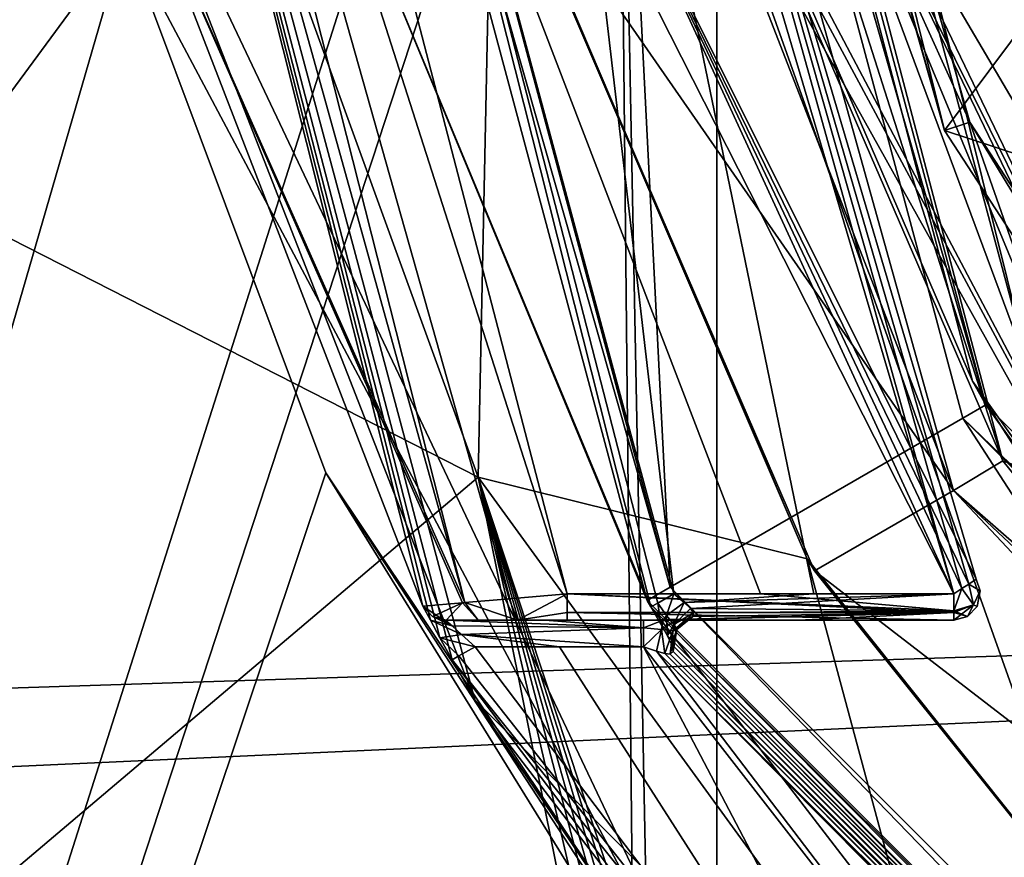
# Model space of a CAD drawing. Header units: millimetres. Extents: x -98 to 58, y -78 to 78.
# Tile 26 of 106: x -25.26 to -17.83, y -13.79 to -7.47. Entities that reach past the tile are written whole.
import ezdxf

# ---------------------------------------------------------------- set-up
doc = ezdxf.new("R2010")
doc.units = ezdxf.units.MM
doc.header["$LTSCALE"] = 52.148148
for name, color, linetype in [('1', 7, 'CONTINUOUS'), ('1101', 7, 'CONTINUOUS'), ('1108', 7, 'CONTINUOUS'), ('12', 7, 'CONTINUOUS'), ('16', 7, 'CONTINUOUS'), ('19', 7, 'CONTINUOUS'), ('2', 7, 'CONTINUOUS'), ('24', 7, 'CONTINUOUS'), ('25', 7, 'CONTINUOUS'), ('318', 7, 'CONTINUOUS'), ('333', 7, 'CONTINUOUS'), ('367', 7, 'CONTINUOUS'), ('375', 7, 'CONTINUOUS'), ('377', 7, 'CONTINUOUS'), ('378', 7, 'CONTINUOUS'), ('379', 7, 'CONTINUOUS'), ('380', 7, 'CONTINUOUS'), ('382', 7, 'CONTINUOUS'), ('387', 7, 'CONTINUOUS'), ('391', 7, 'CONTINUOUS'), ('398', 7, 'CONTINUOUS'), ('420', 7, 'CONTINUOUS'), ('421', 7, 'CONTINUOUS'), ('427', 7, 'CONTINUOUS'), ('428', 7, 'CONTINUOUS'), ('431', 7, 'CONTINUOUS'), ('441', 7, 'CONTINUOUS'), ('454', 7, 'CONTINUOUS'), ('5', 7, 'CONTINUOUS'), ('531', 7, 'CONTINUOUS'), ('536', 7, 'CONTINUOUS'), ('545', 7, 'CONTINUOUS'), ('546', 7, 'CONTINUOUS'), ('558', 7, 'CONTINUOUS'), ('559', 7, 'CONTINUOUS'), ('568', 7, 'CONTINUOUS'), ('572', 7, 'CONTINUOUS'), ('594', 7, 'CONTINUOUS'), ('597', 7, 'CONTINUOUS'), ('6', 7, 'CONTINUOUS'), ('603', 7, 'CONTINUOUS'), ('613', 7, 'CONTINUOUS'), ('614', 7, 'CONTINUOUS'), ('732', 7, 'CONTINUOUS'), ('737', 7, 'CONTINUOUS'), ('759', 7, 'CONTINUOUS'), ('767', 7, 'CONTINUOUS'), ('768', 7, 'CONTINUOUS'), ('773', 7, 'CONTINUOUS'), ('783', 7, 'CONTINUOUS'), ('785', 7, 'CONTINUOUS'), ('787', 7, 'CONTINUOUS'), ('809', 7, 'CONTINUOUS'), ('814', 7, 'CONTINUOUS'), ('837', 7, 'CONTINUOUS')]:
    doc.layers.add(name, color=color, linetype=linetype)

msp = doc.modelspace()

# ---------------------------------------------------------------- linework, layer by layer
at = {"layer": '1', "linetype": 'CONTINUOUS'}
for points in [[(-16.8441, -8.2994, 61.5), (-18.5, 0, 61.5), (-18.539, -2.9843, 61.5), (-16.8441, -8.2994, 61.5)], [(-16.0214, -9.2501, 61.5), (-18.5, 0, 61.5), (-16.8441, -8.2994, 61.5), (-16.0214, -9.2501, 61.5)], [(-19.7245, -2.5, 61.5), (-19.4629, -5.217, 61.5), (-18.092, -8.2454, 61.5), (-19.7245, -2.5, 61.5)], [(-19.4629, -5.217, 61.5), (-17.4485, -10.0783, 61.5), (-18.092, -8.2454, 61.5), (-19.4629, -5.217, 61.5)], [(-18.092, -8.2454, 61.5), (-17.4485, -10.0783, 61.5), (-14.8267, -13.2467, 61.5), (-18.092, -8.2454, 61.5)]]:
    msp.add_3dface(points, dxfattribs=at)
at = {"layer": '1101', "linetype": 'CONTINUOUS'}
for points in [[(-19.0643, -5.8755, 66.4413), (-16.4881, -11.23, 66.4413), (-19.1281, -5.8953, 66.2044), (-19.0643, -5.8755, 66.4413)], [(-16.4881, -11.23, 66.4413), (-16.5433, -11.2677, 66.2044), (-19.1281, -5.8953, 66.2044), (-16.4881, -11.23, 66.4413)]]:
    msp.add_3dface(points, dxfattribs=at)
at = {"layer": '1108', "linetype": 'CONTINUOUS'}
for points in [[(-18.2129, -11.0227, 64.5), (-21.2887, 0, 64.5), (-17.8428, -10.7978, 64.75), (-18.2129, -11.0227, 64.5)], [(-21.2887, 0, 64.5), (-20.0883, -5.6051, 64.75), (-17.8428, -10.7978, 64.75), (-21.2887, 0, 64.5)], [(-18.2129, -11.0227, 64.5), (-17.8428, -10.7978, 64.75), (-14.2843, -15.196, 64.75), (-18.2129, -11.0227, 64.5)], [(-9.8742, -18.8602, 64.5), (-18.2129, -11.0227, 64.5), (-9.6747, -18.4759, 64.75), (-9.8742, -18.8602, 64.5)], [(-18.2129, -11.0227, 64.5), (-14.2843, -15.196, 64.75), (-9.6747, -18.4759, 64.75), (-18.2129, -11.0227, 64.5)]]:
    msp.add_3dface(points, dxfattribs=at)
at = {"layer": '12', "linetype": 'CONTINUOUS'}
msp.add_3dface([(-18.5, 0, 61.5), (-16.0214, -9.2501, 61.5), (-17.8, 0, 60.8), (-18.5, 0, 61.5)], dxfattribs=at)
at = {"layer": '16', "linetype": 'CONTINUOUS'}
for points in [[(-19.9253, -2.5, 61.7179), (-18.2827, -8.3074, 61.7179), (-19.9121, -2.5, 61.859), (-19.9253, -2.5, 61.7179)], [(-19.9121, -2.5, 61.859), (-18.2827, -8.3074, 61.7179), (-19.898, -2.5, 62), (-19.9121, -2.5, 61.859)], [(-18.2827, -8.3074, 61.7179), (-15.9498, -5.1822, 71.5), (-19.898, -2.5, 62), (-18.2827, -8.3074, 61.7179)], [(-13.5676, -9.8574, 71.5), (-15.9498, -5.1822, 71.5), (-18.2827, -8.3074, 61.7179), (-13.5676, -9.8574, 71.5)], [(-14.9887, -13.3644, 61.7179), (-13.5676, -9.8574, 71.5), (-18.2827, -8.3074, 61.7179), (-14.9887, -13.3644, 61.7179)]]:
    msp.add_3dface(points, dxfattribs=at)
at = {"layer": '19', "linetype": 'CONTINUOUS'}
for points in [[(-18.1506, 0, 64.3357), (-15.1455, -8.7442, 66.6102), (-18.5459, 0, 62), (-18.1506, 0, 64.3357)], [(-18.5459, 0, 62), (-15.1455, -8.7442, 66.6102), (-18.4525, -1.8597, 62), (-18.5459, 0, 62)], [(-17.4885, 0, 66.6102), (-15.1455, -8.7442, 66.6102), (-18.1506, 0, 64.3357), (-17.4885, 0, 66.6102)], [(-15.1455, -8.7442, 66.6102), (-18.173, -3.7007, 62), (-18.4525, -1.8597, 62), (-15.1455, -8.7442, 66.6102)], [(-18.2624, -3.4131, 61.6812), (-18.173, -3.7007, 62), (-16.4753, -8.5865, 61.6812), (-18.2624, -3.4131, 61.6812)], [(-16.4753, -8.5865, 61.6812), (-18.173, -3.7007, 62), (-15.1455, -8.7442, 66.6102), (-16.4753, -8.5865, 61.6812)]]:
    msp.add_3dface(points, dxfattribs=at)
at = {"layer": '2', "linetype": 'CONTINUOUS'}
for points in [[(-15.6318, -9.025, 20), (-18.05, 0, 20), (-15.6317, -9.025, 22), (-15.6318, -9.025, 20)], [(-15.6317, -9.025, 22), (-18.05, 0, 20), (-18.05, 0, 22), (-15.6317, -9.025, 22)]]:
    msp.add_3dface(points, dxfattribs=at)
at = {"layer": '24', "linetype": 'CONTINUOUS'}
for points in [[(-19.7245, -2.5, 61.5), (-18.2827, -8.3074, 61.7179), (-19.9253, -2.5, 61.7179), (-19.7245, -2.5, 61.5)], [(-19.7245, -2.5, 61.5), (-18.092, -8.2454, 61.5), (-18.2827, -8.3074, 61.7179), (-19.7245, -2.5, 61.5)], [(-18.092, -8.2454, 61.5), (-14.9887, -13.3644, 61.7179), (-18.2827, -8.3074, 61.7179), (-18.092, -8.2454, 61.5)], [(-18.092, -8.2454, 61.5), (-14.8267, -13.2467, 61.5), (-14.9887, -13.3644, 61.7179), (-18.092, -8.2454, 61.5)]]:
    msp.add_3dface(points, dxfattribs=at)
at = {"layer": '25', "linetype": 'CONTINUOUS'}
for points in [[(-16.8441, -8.2994, 61.5), (-18.539, -2.9843, 61.5), (-18.3202, -3.2923, 61.5855), (-16.8441, -8.2994, 61.5)], [(-18.2624, -3.4131, 61.6812), (-16.8441, -8.2994, 61.5), (-18.3202, -3.2923, 61.5855), (-18.2624, -3.4131, 61.6812)], [(-16.8441, -8.2994, 61.5), (-18.2624, -3.4131, 61.6812), (-16.4753, -8.5865, 61.6812), (-16.8441, -8.2994, 61.5)]]:
    msp.add_3dface(points, dxfattribs=at)
at = {"layer": '318', "linetype": 'CONTINUOUS'}
for points in [[(-17.6236, -10.175, 20), (-20.35, 0, 61.3), (-20.35, 0, 20), (-17.6236, -10.175, 20)], [(-17.6236, -10.175, 61.3), (-20.35, 0, 61.3), (-17.6236, -10.175, 20), (-17.6236, -10.175, 61.3)]]:
    msp.add_3dface(points, dxfattribs=at)
at = {"layer": '333', "linetype": 'CONTINUOUS'}
for points in [[(-18.05, 0, 20), (-17.6236, -10.175, 20), (-20.35, 0, 20), (-18.05, 0, 20)], [(-18.05, 0, 20), (-15.6318, -9.025, 20), (-17.6236, -10.175, 20), (-18.05, 0, 20)]]:
    msp.add_3dface(points, dxfattribs=at)
at = {"layer": '367', "linetype": 'CONTINUOUS'}
for points in [[(-19.8091, -6.1776, 28.7933), (-18.071, -10.1982, 28.7811), (-20.75, 0, 27.6), (-19.8091, -6.1776, 28.7933)], [(-20.75, 0, 27.6), (-18.071, -10.1982, 28.7811), (-17.97, -10.375, 27.6), (-20.75, 0, 27.6)], [(-18.071, -10.1982, 28.7811), (-15.5278, -13.7641, 28.7634), (-17.97, -10.375, 27.6), (-18.071, -10.1982, 28.7811)], [(-17.97, -10.375, 27.6), (-15.5278, -13.7641, 28.7634), (-10.375, -17.97, 27.6), (-17.97, -10.375, 27.6)]]:
    msp.add_3dface(points, dxfattribs=at)
at = {"layer": '375', "linetype": 'CONTINUOUS'}
for points in [[(-25.3145, -2.0875, 25.9944), (-25.0434, -4.2436, 25.9925), (-80.3031, -43.8128, 25.0381), (-25.3145, -2.0875, 25.9944)], [(-80.3031, -43.8128, 25.0381), (-25.0434, -4.2436, 25.9925), (-63.8128, -60.3031, 25.0381), (-80.3031, -43.8128, 25.0381)], [(-25.0434, -4.2436, 25.9925), (-24.461, -6.8442, 25.9884), (-63.8128, -60.3031, 25.0381), (-25.0434, -4.2436, 25.9925)], [(-63.8128, -60.3031, 25.0381), (-24.461, -6.8442, 25.9884), (-43.0337, -70.8905, 25.0381), (-63.8128, -60.3031, 25.0381)], [(-24.461, -6.8442, 25.9884), (-22.9488, -10.8874, 25.978), (-43.0337, -70.8905, 25.0381), (-24.461, -6.8442, 25.9884)], [(-22.9488, -10.8874, 25.978), (-20, -15.6587, 25.9576), (-43.0337, -70.8905, 25.0381), (-22.9488, -10.8874, 25.978)]]:
    msp.add_3dface(points, dxfattribs=at)
at = {"layer": '377', "linetype": 'CONTINUOUS'}
for points in [[(-92.8062, -23.6562, 27.9864), (-81.9326, -44.9967, 27.9864), (-20.9467, -0.3773, 28.9998), (-92.8062, -23.6562, 27.9864)], [(-92.8062, -23.6562, 27.9864), (-20.9467, -0.3773, 28.9998), (-52.2314, -6.3039, 28.8135), (-92.8062, -23.6562, 27.9864)], [(-20.9467, -0.3773, 28.9998), (-81.9326, -44.9967, 27.9864), (-20.9358, -0.773, 28.9997), (-20.9467, -0.3773, 28.9998)], [(-81.9326, -44.9967, 27.9864), (-64.9967, -61.9326, 27.9864), (-20.9358, -0.773, 28.9997), (-81.9326, -44.9967, 27.9864)], [(-20.9358, -0.773, 28.9997), (-64.9967, -61.9326, 27.9864), (-20.9094, -1.3043, 28.9996), (-20.9358, -0.773, 28.9997)], [(-64.9967, -61.9326, 27.9864), (-43.6562, -72.8062, 27.9864), (-20.9094, -1.3043, 28.9996), (-64.9967, -61.9326, 27.9864)], [(-20.9094, -1.3043, 28.9996), (-43.6562, -72.8062, 27.9864), (-20.7502, -2.8873, 28.9985), (-20.9094, -1.3043, 28.9996)], [(-43.6562, -72.8062, 27.9864), (-20, -76.553, 27.9864), (-20.7502, -2.8873, 28.9985), (-43.6562, -72.8062, 27.9864)], [(-20, -41.3983, 28.7036), (-20, -6.2376, 28.9933), (-20.7502, -2.8873, 28.9985), (-20, -41.3983, 28.7036)], [(-20, -76.553, 27.9864), (-20, -41.3983, 28.7036), (-20.7502, -2.8873, 28.9985), (-20, -76.553, 27.9864)]]:
    msp.add_3dface(points, dxfattribs=at)
at = {"layer": '378', "linetype": 'CONTINUOUS'}
for points in [[(-20, -6.2376, 28.9933), (-20, -41.3983, 28.7036), (3.6562, -72.8062, 27.9864), (-20, -6.2376, 28.9933)], [(-20, -6.2376, 28.9933), (3.6562, -72.8062, 27.9864), (-15.8051, -13.752, 28.9643), (-20, -6.2376, 28.9933)]]:
    msp.add_3dface(points, dxfattribs=at)
at = {"layer": '379', "linetype": 'CONTINUOUS'}
for points in [[(-21.8238, -12.6, 24.4), (-24.585, -5.5335, 25.7907), (-25.2, 0, 24.4), (-21.8238, -12.6, 24.4)], [(-19.8425, -15.5343, 25.7576), (-24.585, -5.5335, 25.7907), (-21.8238, -12.6, 24.4), (-19.8425, -15.5343, 25.7576)], [(-12.6, -21.8238, 24.4), (-19.8425, -15.5343, 25.7576), (-21.8238, -12.6, 24.4), (-12.6, -21.8238, 24.4)]]:
    msp.add_3dface(points, dxfattribs=at)
at = {"layer": '380', "linetype": 'CONTINUOUS'}
for points in [[(-21.8238, -12.6, 24.4), (-25.2, 0, 24.4), (-21.9957, -12.2976, 24), (-21.8238, -12.6, 24.4)], [(-21.9957, -12.2976, 24), (-25.2, 0, 24.4), (-22.0876, -12.1316, 23.9645), (-21.9957, -12.2976, 24)], [(-22.0876, -12.1316, 23.9645), (-25.2, 0, 24.4), (-22.1592, -12.0004, 23.8703), (-22.0876, -12.1316, 23.9645)], [(-22.1592, -12.0004, 23.8703), (-25.2, 0, 24.4), (-22.2163, -11.8944, 23.6), (-22.1592, -12.0004, 23.8703)], [(-22.2163, -11.8944, 23.6), (-25.2, 0, 24.4), (-22.2163, -11.8944, 23.4498), (-22.2163, -11.8944, 23.6)], [(-22.2163, -11.8944, 23.4498), (-25.2, 0, 24.4), (-22.2163, -11.8944, 23.2996), (-22.2163, -11.8944, 23.4498)], [(-22.2163, -11.8944, 23.2996), (-25.2, 0, 24.4), (-24.4427, -6.1315, 23.3), (-22.2163, -11.8944, 23.2996)], [(-17.8191, -17.8191, 24), (-21.8238, -12.6, 24.4), (-21.9957, -12.2976, 24), (-17.8191, -17.8191, 24)], [(-12.6, -21.8238, 24.4), (-21.8238, -12.6, 24.4), (-17.8191, -17.8191, 24), (-12.6, -21.8238, 24.4)]]:
    msp.add_3dface(points, dxfattribs=at)
at = {"layer": '382', "linetype": 'CONTINUOUS'}
for points in [[(-23.7, 0, 24), (-23.7, 0, 24.4), (-20.5248, -11.85, 27.2), (-23.7, 0, 24)], [(-23.7, 0, 24), (-20.5248, -11.85, 27.2), (-22.8849, -6.1622, 24), (-23.7, 0, 24)], [(-20.5248, -11.85, 27.2), (-23.7, 0, 24.4), (-23.7, 0, 27.2), (-20.5248, -11.85, 27.2)], [(-22.8849, -6.1622, 24), (-20.5248, -11.85, 27.2), (-20.4958, -11.9001, 24), (-22.8849, -6.1622, 24)], [(-20.5248, -11.85, 27.2), (-11.85, -20.5248, 27.2), (-20.4958, -11.9001, 24), (-20.5248, -11.85, 27.2)], [(-20.4958, -11.9001, 24), (-11.85, -20.5248, 27.2), (-16.7586, -16.7583, 24), (-20.4958, -11.9001, 24)]]:
    msp.add_3dface(points, dxfattribs=at)
at = {"layer": '387', "linetype": 'CONTINUOUS'}
for points in [[(-20.351, -11.7511, 27.4), (-23.5, 0, 27.4), (-20.95, 0, 27.4), (-20.351, -11.7511, 27.4)], [(-18.1427, -10.4759, 27.4), (-20.351, -11.7511, 27.4), (-20.95, 0, 27.4), (-18.1427, -10.4759, 27.4)], [(-11.7479, -20.3528, 27.4), (-20.351, -11.7511, 27.4), (-18.1427, -10.4759, 27.4), (-11.7479, -20.3528, 27.4)], [(-10.4732, -18.1443, 27.4), (-11.7479, -20.3528, 27.4), (-18.1427, -10.4759, 27.4), (-10.4732, -18.1443, 27.4)]]:
    msp.add_3dface(points, dxfattribs=at)
at = {"layer": '391', "linetype": 'CONTINUOUS'}
for points in [[(-20.8097, -6.1518, 22.3), (-18.2117, -11.8, 22.3), (-24.2, 0, 22.3), (-20.8097, -6.1518, 22.3)], [(-24.2, 0, 22.3), (-18.2117, -11.8, 22.3), (-19.6699, -11.8, 22.3), (-24.2, 0, 22.3)], [(-21.1282, -11.8, 22.3), (-24.2, 0, 22.3), (-19.6699, -11.8, 22.3), (-21.1282, -11.8, 22.3)]]:
    msp.add_3dface(points, dxfattribs=at)
at = {"layer": '398', "linetype": 'CONTINUOUS'}
for points in [[(-21.8, -12, 22.7583), (-21.5021, -12, 22.57), (-22.04, -12, 23.6), (-21.8, -12, 22.7583)], [(-22.04, -12, 23.6), (-21.5021, -12, 22.57), (-21.2956, -12, 23.6), (-22.04, -12, 23.6)], [(-22.04, -12, 23.3), (-21.8, -12, 22.7583), (-22.04, -12, 23.6), (-22.04, -12, 23.3)], [(-21.5021, -12, 22.57), (-21.1282, -12, 22.5), (-21.2956, -12, 23.6), (-21.5021, -12, 22.57)], [(-21.2956, -12, 23.6), (-21.1282, -12, 22.5), (-20.5512, -12, 23.6), (-21.2956, -12, 23.6)], [(-21.1282, -12, 22.5), (-18.2113, -12, 22.5), (-20.5512, -12, 23.6), (-21.1282, -12, 22.5)], [(-20.5512, -12, 23.6), (-18.2113, -12, 22.5), (-19.3812, -12, 23.6), (-20.5512, -12, 23.6)], [(-19.3812, -12, 23.6), (-18.2113, -12, 22.5), (-18.2113, -12, 23.6), (-19.3812, -12, 23.6)]]:
    msp.add_3dface(points, dxfattribs=at)
at = {"layer": '420', "linetype": 'CONTINUOUS'}
for points in [[(-20.5248, -11.85, 27.2), (-23.7, 0, 27.2), (-20.351, -11.7511, 27.4), (-20.5248, -11.85, 27.2)], [(-23.7, 0, 27.2), (-23.5, 0, 27.4), (-20.351, -11.7511, 27.4), (-23.7, 0, 27.2)], [(-11.85, -20.5248, 27.2), (-20.5248, -11.85, 27.2), (-20.351, -11.7511, 27.4), (-11.85, -20.5248, 27.2)], [(-11.85, -20.5248, 27.2), (-20.351, -11.7511, 27.4), (-11.7479, -20.3528, 27.4), (-11.85, -20.5248, 27.2)]]:
    msp.add_3dface(points, dxfattribs=at)
at = {"layer": '421', "linetype": 'CONTINUOUS'}
for points in [[(-20.75, 0, 27.6), (-17.97, -10.375, 27.6), (-20.95, 0, 27.4), (-20.75, 0, 27.6)], [(-17.97, -10.375, 27.6), (-18.1427, -10.4759, 27.4), (-20.95, 0, 27.4), (-17.97, -10.375, 27.6)], [(-17.97, -10.375, 27.6), (-10.375, -17.97, 27.6), (-18.1427, -10.4759, 27.4), (-17.97, -10.375, 27.6)], [(-10.375, -17.97, 27.6), (-10.4732, -18.1443, 27.4), (-18.1427, -10.4759, 27.4), (-10.375, -17.97, 27.6)]]:
    msp.add_3dface(points, dxfattribs=at)
at = {"layer": '427', "linetype": 'CONTINUOUS'}
for points in [[(-21.1282, -11.8, 22.3), (-19.6699, -11.8, 22.3), (-18.2113, -11.9304, 22.3484), (-21.1282, -11.8, 22.3)], [(-21.1282, -11.9414, 22.3586), (-21.1282, -11.8, 22.3), (-18.2113, -11.9414, 22.3586), (-21.1282, -11.9414, 22.3586)], [(-18.2113, -11.9414, 22.3586), (-21.1282, -11.8, 22.3), (-18.2113, -11.9304, 22.3484), (-18.2113, -11.9414, 22.3586)], [(-19.6699, -11.8, 22.3), (-18.2117, -11.8, 22.3), (-18.2113, -11.9304, 22.3484), (-19.6699, -11.8, 22.3)], [(-18.2113, -12, 22.5), (-21.1282, -12, 22.5), (-21.1282, -11.9414, 22.3586), (-18.2113, -12, 22.5)], [(-18.2113, -12, 22.5), (-21.1282, -11.9414, 22.3586), (-18.2113, -11.9414, 22.3586), (-18.2113, -12, 22.5)]]:
    msp.add_3dface(points, dxfattribs=at)
at = {"layer": '428', "linetype": 'CONTINUOUS'}
for points in [[(-20.4958, -11.9001, 24), (-16.7586, -16.7583, 24), (-12.0021, -20.4364, 23.9936), (-20.4958, -11.9001, 24)], [(-20.4207, -12.029, 23.9895), (-20.4958, -11.9001, 24), (-12.0021, -20.4364, 23.9936), (-20.4207, -12.029, 23.9895)], [(-20.3705, -12.1184, 23.9678), (-20.4207, -12.029, 23.9895), (-12.0793, -20.392, 23.9791), (-20.3705, -12.1184, 23.9678)], [(-12.0793, -20.392, 23.9791), (-20.4207, -12.029, 23.9895), (-12.0021, -20.4364, 23.9936), (-12.0793, -20.392, 23.9791)], [(-20.3404, -12.1808, 23.9416), (-20.3705, -12.1184, 23.9678), (-12.1384, -20.3601, 23.9608), (-20.3404, -12.1808, 23.9416)], [(-12.1384, -20.3601, 23.9608), (-20.3705, -12.1184, 23.9678), (-12.0793, -20.392, 23.9791), (-12.1384, -20.3601, 23.9608)], [(-20.5523, -12.2, 23.8), (-20.4549, -12.2333, 23.8112), (-16.8971, -16.9026, 23.8), (-20.5523, -12.2, 23.8)], [(-20.4549, -12.2333, 23.8112), (-20.3909, -12.2516, 23.834), (-12.2436, -20.422, 23.8209), (-20.4549, -12.2333, 23.8112)], [(-16.8971, -16.9026, 23.8), (-20.4549, -12.2333, 23.8112), (-12.2, -20.5512, 23.8), (-16.8971, -16.9026, 23.8)], [(-12.2, -20.5512, 23.8), (-20.4549, -12.2333, 23.8112), (-12.2259, -20.477, 23.8066), (-12.2, -20.5512, 23.8)], [(-12.2259, -20.477, 23.8066), (-20.4549, -12.2333, 23.8112), (-12.2436, -20.422, 23.8209), (-12.2259, -20.477, 23.8066)], [(-20.3909, -12.2516, 23.834), (-20.3514, -12.2552, 23.8607), (-12.2534, -20.382, 23.8387), (-20.3909, -12.2516, 23.834)], [(-12.2436, -20.422, 23.8209), (-20.3909, -12.2516, 23.834), (-12.2534, -20.382, 23.8387), (-12.2436, -20.422, 23.8209)], [(-20.3514, -12.2552, 23.8607), (-20.3284, -12.2358, 23.9), (-12.2376, -20.3293, 23.8972), (-20.3514, -12.2552, 23.8607)], [(-20.3284, -12.2358, 23.9), (-20.3404, -12.1808, 23.9416), (-12.1832, -20.3394, 23.9403), (-20.3284, -12.2358, 23.9)], [(-12.1832, -20.3394, 23.9403), (-20.3404, -12.1808, 23.9416), (-12.1384, -20.3601, 23.9608), (-12.1832, -20.3394, 23.9403)], [(-12.2376, -20.3293, 23.8972), (-20.3284, -12.2358, 23.9), (-12.1832, -20.3394, 23.9403), (-12.2376, -20.3293, 23.8972)], [(-12.2534, -20.382, 23.8387), (-20.3514, -12.2552, 23.8607), (-12.2553, -20.3545, 23.858), (-12.2534, -20.382, 23.8387)], [(-12.2553, -20.3545, 23.858), (-20.3514, -12.2552, 23.8607), (-12.2376, -20.3293, 23.8972), (-12.2553, -20.3545, 23.858)]]:
    msp.add_3dface(points, dxfattribs=at)
at = {"layer": '431', "linetype": 'CONTINUOUS'}
for points in [[(-22.04, -12, 23.6), (-21.2956, -12, 23.6), (-20.5516, -12.0586, 23.7414), (-22.04, -12, 23.6)], [(-21.9938, -12.0429, 23.7238), (-22.04, -12, 23.6), (-20.5516, -12.0586, 23.7414), (-21.9938, -12.0429, 23.7238)], [(-21.2956, -12, 23.6), (-20.5512, -12, 23.6), (-20.5516, -12.0586, 23.7414), (-21.2956, -12, 23.6)], [(-21.924, -12.1071, 23.7771), (-21.9938, -12.0429, 23.7238), (-20.5516, -12.0586, 23.7414), (-21.924, -12.1071, 23.7771)], [(-20.5523, -12.2, 23.8), (-21.924, -12.1071, 23.7771), (-20.5516, -12.0586, 23.7414), (-20.5523, -12.2, 23.8)], [(-21.924, -12.1071, 23.7771), (-20.5523, -12.2, 23.8), (-21.1867, -12.2, 23.8), (-21.924, -12.1071, 23.7771)], [(-21.8211, -12.2, 23.8), (-21.924, -12.1071, 23.7771), (-21.1867, -12.2, 23.8), (-21.8211, -12.2, 23.8)]]:
    msp.add_3dface(points, dxfattribs=at)
at = {"layer": '441', "linetype": 'CONTINUOUS'}
for points in [[(-21.8211, -12.2, 23.8), (-17.6777, -17.6777, 23.8), (-21.9445, -12.269, 23.8586), (-21.8211, -12.2, 23.8)], [(-17.6777, -17.6777, 23.8), (-21.9957, -12.2976, 24), (-21.9445, -12.269, 23.8586), (-17.6777, -17.6777, 23.8)], [(-17.8191, -17.8191, 24), (-21.9957, -12.2976, 24), (-17.6777, -17.6777, 23.8), (-17.8191, -17.8191, 24)]]:
    msp.add_3dface(points, dxfattribs=at)
at = {"layer": '454', "linetype": 'CONTINUOUS'}
for points in [[(-18.0125, -11.7778, 22.5), (-18.0434, -11.6912, 22.5), (-18.0125, -11.7778, 23.6), (-18.0125, -11.7778, 22.5)], [(-18.0125, -11.7778, 23.6), (-18.0434, -11.6912, 22.5), (-18.0434, -11.6912, 23.6), (-18.0125, -11.7778, 23.6)], [(-18.0357, -11.8957, 22.5), (-18.0125, -11.7778, 22.5), (-18.0125, -11.7778, 23.6), (-18.0357, -11.8957, 22.5)], [(-18.0357, -11.8957, 23.6), (-18.0357, -11.8957, 22.5), (-18.0125, -11.7778, 23.6), (-18.0357, -11.8957, 23.6)], [(-18.1093, -11.9721, 22.5), (-18.0357, -11.8957, 22.5), (-18.0357, -11.8957, 23.6), (-18.1093, -11.9721, 22.5)], [(-18.1093, -11.9721, 23.6), (-18.1093, -11.9721, 22.5), (-18.0357, -11.8957, 23.6), (-18.1093, -11.9721, 23.6)], [(-18.2113, -12, 23.6), (-18.2113, -12, 22.5), (-18.1093, -11.9721, 22.5), (-18.2113, -12, 23.6)], [(-18.2113, -12, 23.6), (-18.1093, -11.9721, 22.5), (-18.1093, -11.9721, 23.6), (-18.2113, -12, 23.6)]]:
    msp.add_3dface(points, dxfattribs=at)
at = {"layer": '5', "linetype": 'CONTINUOUS'}
for points in [[(-17.6236, -10.175, 61.3), (-20.15, 0, 61.5), (-20.35, 0, 61.3), (-17.6236, -10.175, 61.3)], [(-19.4629, -5.217, 61.5), (-20.15, 0, 61.5), (-17.6236, -10.175, 61.3), (-19.4629, -5.217, 61.5)], [(-17.4485, -10.0783, 61.5), (-19.4629, -5.217, 61.5), (-17.6236, -10.175, 61.3), (-17.4485, -10.0783, 61.5)]]:
    msp.add_3dface(points, dxfattribs=at)
at = {"layer": '531', "linetype": 'CONTINUOUS'}
for points in [[(-18.0434, -11.6912, 22.5), (-20.8097, -6.1518, 22.3), (-21.5, 0, 22.5), (-18.0434, -11.6912, 22.5)], [(-18.2117, -11.8, 22.3), (-20.8097, -6.1518, 22.3), (-18.1508, -11.7608, 22.3134), (-18.2117, -11.8, 22.3)], [(-20.8097, -6.1518, 22.3), (-18.0434, -11.6912, 22.5), (-18.0996, -11.7277, 22.3506), (-20.8097, -6.1518, 22.3)], [(-18.1508, -11.7608, 22.3134), (-20.8097, -6.1518, 22.3), (-18.0996, -11.7277, 22.3506), (-18.1508, -11.7608, 22.3134)]]:
    msp.add_3dface(points, dxfattribs=at)
at = {"layer": '536', "linetype": 'CONTINUOUS'}
for points in [[(-24.461, -6.8442, 25.9884), (-24.585, -5.5335, 25.7907), (-19.8425, -15.5343, 25.7576), (-24.461, -6.8442, 25.9884)], [(-22.9488, -10.8874, 25.978), (-24.461, -6.8442, 25.9884), (-19.8425, -15.5343, 25.7576), (-22.9488, -10.8874, 25.978)], [(-20, -15.6587, 25.9576), (-22.9488, -10.8874, 25.978), (-19.8885, -15.571, 25.8992), (-20, -15.6587, 25.9576)], [(-22.9488, -10.8874, 25.978), (-19.8425, -15.5343, 25.7576), (-19.8885, -15.571, 25.8992), (-22.9488, -10.8874, 25.978)]]:
    msp.add_3dface(points, dxfattribs=at)
at = {"layer": '545', "linetype": 'CONTINUOUS'}
for points in [[(-20.3226, -11.8, 23.8), (-21.7, 0, 23.8), (-23.5, -0.0005, 23.8), (-20.3226, -11.8, 23.8)], [(-18.2113, -11.8, 23.8), (-21.7, 0, 23.8), (-19.2669, -11.8, 23.8), (-18.2113, -11.8, 23.8)], [(-19.2669, -11.8, 23.8), (-21.7, 0, 23.8), (-20.3226, -11.8, 23.8), (-19.2669, -11.8, 23.8)]]:
    msp.add_3dface(points, dxfattribs=at)
at = {"layer": '546', "linetype": 'CONTINUOUS'}
for points in [[(-19.2669, -11.8, 23.8), (-20.3226, -11.8, 23.8), (-20.2458, -11.8663, 23.7887), (-19.2669, -11.8, 23.8)], [(-18.2113, -11.8, 23.8), (-19.2669, -11.8, 23.8), (-20.2458, -11.8663, 23.7887), (-18.2113, -11.8, 23.8)], [(-20.1979, -11.9119, 23.7657), (-18.2113, -11.8, 23.8), (-20.2458, -11.8663, 23.7887), (-20.1979, -11.9119, 23.7657)], [(-18.2113, -11.9304, 23.7516), (-18.2113, -11.8, 23.8), (-20.1979, -11.9119, 23.7657), (-18.2113, -11.9304, 23.7516)], [(-20.5512, -12, 23.6), (-19.3812, -12, 23.6), (-18.2113, -11.9414, 23.7414), (-20.5512, -12, 23.6)], [(-20.5512, -12, 23.6), (-18.2113, -11.9414, 23.7414), (-20.4048, -11.9997, 23.6102), (-20.5512, -12, 23.6)], [(-20.4048, -11.9997, 23.6102), (-18.2113, -11.9414, 23.7414), (-20.3028, -11.9975, 23.6318), (-20.4048, -11.9997, 23.6102)], [(-20.3028, -11.9975, 23.6318), (-18.2113, -11.9414, 23.7414), (-20.2336, -11.9914, 23.6581), (-20.3028, -11.9975, 23.6318)], [(-20.2336, -11.9914, 23.6581), (-18.2113, -11.9414, 23.7414), (-20.1799, -11.9729, 23.7005), (-20.2336, -11.9914, 23.6581)], [(-20.1749, -11.944, 23.7388), (-18.2113, -11.9304, 23.7516), (-20.1979, -11.9119, 23.7657), (-20.1749, -11.944, 23.7388)], [(-20.1799, -11.9729, 23.7005), (-18.2113, -11.9414, 23.7414), (-20.1749, -11.944, 23.7388), (-20.1799, -11.9729, 23.7005)], [(-18.2113, -11.9414, 23.7414), (-18.2113, -11.9304, 23.7516), (-20.1749, -11.944, 23.7388), (-18.2113, -11.9414, 23.7414)], [(-19.3812, -12, 23.6), (-18.2113, -12, 23.6), (-18.2113, -11.9414, 23.7414), (-19.3812, -12, 23.6)]]:
    msp.add_3dface(points, dxfattribs=at)
at = {"layer": '558', "linetype": 'CONTINUOUS'}
for points in [[(-18.1508, -11.7608, 23.7866), (-18.0644, -11.8848, 23.706), (-18.0996, -11.7277, 23.7494), (-18.1508, -11.7608, 23.7866)], [(-18.0125, -11.7778, 23.6), (-18.0434, -11.6912, 23.6), (-18.0996, -11.7277, 23.7494), (-18.0125, -11.7778, 23.6)], [(-18.0644, -11.8848, 23.706), (-18.0125, -11.7778, 23.6), (-18.0996, -11.7277, 23.7494), (-18.0644, -11.8848, 23.706)], [(-18.2113, -11.8, 23.8), (-18.2113, -11.9304, 23.7516), (-18.1508, -11.7608, 23.7866), (-18.2113, -11.8, 23.8)], [(-18.2113, -11.9304, 23.7516), (-18.0644, -11.8848, 23.706), (-18.1508, -11.7608, 23.7866), (-18.2113, -11.9304, 23.7516)], [(-18.0357, -11.8957, 23.6), (-18.0125, -11.7778, 23.6), (-18.0644, -11.8848, 23.706), (-18.0357, -11.8957, 23.6)], [(-18.2113, -11.9304, 23.7516), (-18.1093, -11.9721, 23.6), (-18.0644, -11.8848, 23.706), (-18.2113, -11.9304, 23.7516)], [(-18.1093, -11.9721, 23.6), (-18.2113, -11.9304, 23.7516), (-18.2113, -11.9414, 23.7414), (-18.1093, -11.9721, 23.6)], [(-18.2113, -12, 23.6), (-18.1093, -11.9721, 23.6), (-18.2113, -11.9414, 23.7414), (-18.2113, -12, 23.6)], [(-18.1093, -11.9721, 23.6), (-18.0357, -11.8957, 23.6), (-18.0644, -11.8848, 23.706), (-18.1093, -11.9721, 23.6)]]:
    msp.add_3dface(points, dxfattribs=at)
at = {"layer": '559', "linetype": 'CONTINUOUS'}
for points in [[(-21.7, 0, 23.8), (-18.2113, -11.8, 23.8), (-21.5, 0, 23.6), (-21.7, 0, 23.8)], [(-18.0996, -11.7277, 23.7494), (-18.0434, -11.6912, 23.6), (-21.5, 0, 23.6), (-18.0996, -11.7277, 23.7494)], [(-18.2113, -11.8, 23.8), (-18.1508, -11.7608, 23.7866), (-21.5, 0, 23.6), (-18.2113, -11.8, 23.8)], [(-18.1508, -11.7608, 23.7866), (-18.0996, -11.7277, 23.7494), (-21.5, 0, 23.6), (-18.1508, -11.7608, 23.7866)]]:
    msp.add_3dface(points, dxfattribs=at)
at = {"layer": '568', "linetype": 'CONTINUOUS'}
for points in [[(-18.1508, -11.7608, 22.3134), (-18.0996, -11.7277, 22.3506), (-18.0644, -11.8848, 22.394), (-18.1508, -11.7608, 22.3134)], [(-18.0434, -11.6912, 22.5), (-18.0125, -11.7778, 22.5), (-18.0996, -11.7277, 22.3506), (-18.0434, -11.6912, 22.5)], [(-18.0996, -11.7277, 22.3506), (-18.0125, -11.7778, 22.5), (-18.0644, -11.8848, 22.394), (-18.0996, -11.7277, 22.3506)], [(-18.2113, -11.9304, 22.3484), (-18.2117, -11.8, 22.3), (-18.1508, -11.7608, 22.3134), (-18.2113, -11.9304, 22.3484)], [(-18.2113, -11.9304, 22.3484), (-18.1508, -11.7608, 22.3134), (-18.0644, -11.8848, 22.394), (-18.2113, -11.9304, 22.3484)], [(-18.0125, -11.7778, 22.5), (-18.0357, -11.8957, 22.5), (-18.0644, -11.8848, 22.394), (-18.0125, -11.7778, 22.5)], [(-18.2113, -12, 22.5), (-18.2113, -11.9414, 22.3586), (-18.0644, -11.8848, 22.394), (-18.2113, -12, 22.5)], [(-18.1093, -11.9721, 22.5), (-18.2113, -12, 22.5), (-18.0644, -11.8848, 22.394), (-18.1093, -11.9721, 22.5)], [(-18.2113, -11.9414, 22.3586), (-18.2113, -11.9304, 22.3484), (-18.0644, -11.8848, 22.394), (-18.2113, -11.9414, 22.3586)], [(-18.0357, -11.8957, 22.5), (-18.1093, -11.9721, 22.5), (-18.0644, -11.8848, 22.394), (-18.0357, -11.8957, 22.5)]]:
    msp.add_3dface(points, dxfattribs=at)
at = {"layer": '572', "linetype": 'CONTINUOUS'}
for points in [[(-21.1282, -11.8, 22.3), (-21.5021, -12, 22.57), (-21.5642, -11.8385, 22.3835), (-21.1282, -11.8, 22.3)], [(-21.5021, -12, 22.57), (-21.1282, -11.8, 22.3), (-21.1282, -11.9414, 22.3586), (-21.5021, -12, 22.57)], [(-22.2163, -11.8944, 23.2996), (-21.9178, -11.8691, 22.6114), (-22.1427, -11.9716, 23.3), (-22.2163, -11.8944, 23.2996)], [(-21.9178, -11.8691, 22.6114), (-22.04, -12, 23.3), (-22.1427, -11.9716, 23.3), (-21.9178, -11.8691, 22.6114)], [(-21.8, -12, 22.7583), (-22.04, -12, 23.3), (-21.9178, -11.8691, 22.6114), (-21.8, -12, 22.7583)], [(-21.8985, -11.8674, 22.5932), (-21.8, -12, 22.7583), (-21.9178, -11.8691, 22.6114), (-21.8985, -11.8674, 22.5932)], [(-21.5642, -11.8385, 22.3835), (-21.5021, -12, 22.57), (-21.8985, -11.8674, 22.5932), (-21.5642, -11.8385, 22.3835)], [(-21.5021, -12, 22.57), (-21.8, -12, 22.7583), (-21.8985, -11.8674, 22.5932), (-21.5021, -12, 22.57)], [(-21.1282, -12, 22.5), (-21.5021, -12, 22.57), (-21.1282, -11.9414, 22.3586), (-21.1282, -12, 22.5)]]:
    msp.add_3dface(points, dxfattribs=at)
at = {"layer": '594', "linetype": 'CONTINUOUS'}
for points in [[(-20, -6.2376, 28.9933), (-15.8051, -13.752, 28.9643), (-19.8649, -6.1954, 28.9347), (-20, -6.2376, 28.9933)], [(-15.8051, -13.752, 28.9643), (-19.8091, -6.1776, 28.7933), (-19.8649, -6.1954, 28.9347), (-15.8051, -13.752, 28.9643)], [(-18.071, -10.1982, 28.7811), (-19.8091, -6.1776, 28.7933), (-15.8051, -13.752, 28.9643), (-18.071, -10.1982, 28.7811)], [(-15.5278, -13.7641, 28.7634), (-18.071, -10.1982, 28.7811), (-15.8051, -13.752, 28.9643), (-15.5278, -13.7641, 28.7634)]]:
    msp.add_3dface(points, dxfattribs=at)
at = {"layer": '597', "linetype": 'CONTINUOUS'}
for points in [[(-22.8849, -6.1622, 24), (-20.4958, -11.9001, 24), (-23.5, -0.0005, 23.8), (-22.8849, -6.1622, 24)], [(-23.5, -0.0005, 23.8), (-20.4958, -11.9001, 24), (-20.445, -11.871, 23.8586), (-23.5, -0.0005, 23.8)], [(-20.3226, -11.8, 23.8), (-23.5, -0.0005, 23.8), (-20.445, -11.871, 23.8586), (-20.3226, -11.8, 23.8)]]:
    msp.add_3dface(points, dxfattribs=at)
at = {"layer": '6', "linetype": 'CONTINUOUS'}
msp.add_3dface([(-15.6317, -9.025, 22), (-18.05, 0, 22), (-16.1679, -5.2535, 22), (-15.6317, -9.025, 22)], dxfattribs=at)
at = {"layer": '603', "linetype": 'CONTINUOUS'}
for points in [[(-20.3226, -11.8, 23.8), (-20.445, -11.871, 23.8586), (-20.3782, -11.9636, 23.8449), (-20.3226, -11.8, 23.8)], [(-20.2458, -11.8663, 23.7887), (-20.3226, -11.8, 23.8), (-20.3782, -11.9636, 23.8449), (-20.2458, -11.8663, 23.7887)], [(-20.4958, -11.9001, 24), (-20.4207, -12.029, 23.9895), (-20.445, -11.871, 23.8586), (-20.4958, -11.9001, 24)], [(-20.445, -11.871, 23.8586), (-20.4207, -12.029, 23.9895), (-20.3782, -11.9636, 23.8449), (-20.445, -11.871, 23.8586)], [(-20.3228, -12.032, 23.825), (-20.2458, -11.8663, 23.7887), (-20.3782, -11.9636, 23.8449), (-20.3228, -12.032, 23.825)], [(-20.1979, -11.9119, 23.7657), (-20.2458, -11.8663, 23.7887), (-20.3228, -12.032, 23.825), (-20.1979, -11.9119, 23.7657)], [(-20.1749, -11.944, 23.7388), (-20.1979, -11.9119, 23.7657), (-20.3228, -12.032, 23.825), (-20.1749, -11.944, 23.7388)], [(-20.2994, -12.0703, 23.8072), (-20.1749, -11.944, 23.7388), (-20.3228, -12.032, 23.825), (-20.2994, -12.0703, 23.8072)], [(-20.1799, -11.9729, 23.7005), (-20.1749, -11.944, 23.7388), (-20.2994, -12.0703, 23.8072), (-20.1799, -11.9729, 23.7005)], [(-20.5516, -12.0586, 23.7414), (-20.5512, -12, 23.6), (-20.4048, -11.9997, 23.6102), (-20.5516, -12.0586, 23.7414)], [(-20.5516, -12.0586, 23.7414), (-20.4048, -11.9997, 23.6102), (-20.4171, -12.0705, 23.7613), (-20.5516, -12.0586, 23.7414)], [(-20.4207, -12.029, 23.9895), (-20.3705, -12.1184, 23.9678), (-20.3782, -11.9636, 23.8449), (-20.4207, -12.029, 23.9895)], [(-20.4048, -11.9997, 23.6102), (-20.3028, -11.9975, 23.6318), (-20.4171, -12.0705, 23.7613), (-20.4048, -11.9997, 23.6102)], [(-20.4171, -12.0705, 23.7613), (-20.3028, -11.9975, 23.6318), (-20.3311, -12.0806, 23.7857), (-20.4171, -12.0705, 23.7613)], [(-20.3705, -12.1184, 23.9678), (-20.3228, -12.032, 23.825), (-20.3782, -11.9636, 23.8449), (-20.3705, -12.1184, 23.9678)], [(-20.2336, -11.9914, 23.6581), (-20.1799, -11.9729, 23.7005), (-20.3311, -12.0806, 23.7857), (-20.2336, -11.9914, 23.6581)], [(-20.3311, -12.0806, 23.7857), (-20.1799, -11.9729, 23.7005), (-20.2994, -12.0703, 23.8072), (-20.3311, -12.0806, 23.7857)], [(-20.3028, -11.9975, 23.6318), (-20.2336, -11.9914, 23.6581), (-20.3311, -12.0806, 23.7857), (-20.3028, -11.9975, 23.6318)], [(-20.5523, -12.2, 23.8), (-20.5516, -12.0586, 23.7414), (-20.4171, -12.0705, 23.7613), (-20.5523, -12.2, 23.8)], [(-20.4549, -12.2333, 23.8112), (-20.5523, -12.2, 23.8), (-20.4171, -12.0705, 23.7613), (-20.4549, -12.2333, 23.8112)], [(-20.3909, -12.2516, 23.834), (-20.4549, -12.2333, 23.8112), (-20.4171, -12.0705, 23.7613), (-20.3909, -12.2516, 23.834)], [(-20.3909, -12.2516, 23.834), (-20.4171, -12.0705, 23.7613), (-20.3311, -12.0806, 23.7857), (-20.3909, -12.2516, 23.834)], [(-20.3514, -12.2552, 23.8607), (-20.3909, -12.2516, 23.834), (-20.3311, -12.0806, 23.7857), (-20.3514, -12.2552, 23.8607)], [(-20.3705, -12.1184, 23.9678), (-20.3404, -12.1808, 23.9416), (-20.3228, -12.032, 23.825), (-20.3705, -12.1184, 23.9678)], [(-20.3284, -12.2358, 23.9), (-20.3514, -12.2552, 23.8607), (-20.2994, -12.0703, 23.8072), (-20.3284, -12.2358, 23.9)], [(-20.3514, -12.2552, 23.8607), (-20.3311, -12.0806, 23.7857), (-20.2994, -12.0703, 23.8072), (-20.3514, -12.2552, 23.8607)], [(-20.3404, -12.1808, 23.9416), (-20.2994, -12.0703, 23.8072), (-20.3228, -12.032, 23.825), (-20.3404, -12.1808, 23.9416)], [(-20.3404, -12.1808, 23.9416), (-20.3284, -12.2358, 23.9), (-20.2994, -12.0703, 23.8072), (-20.3404, -12.1808, 23.9416)]]:
    msp.add_3dface(points, dxfattribs=at)
at = {"layer": '613', "linetype": 'CONTINUOUS'}
for points in [[(-22.2163, -11.8944, 23.6), (-22.2163, -11.8944, 23.4498), (-22.1427, -11.9716, 23.3), (-22.2163, -11.8944, 23.6)], [(-22.2163, -11.8944, 23.6), (-22.1427, -11.9716, 23.3), (-22.1427, -11.9716, 23.6), (-22.2163, -11.8944, 23.6)], [(-22.2163, -11.8944, 23.4498), (-22.2163, -11.8944, 23.2996), (-22.1427, -11.9716, 23.3), (-22.2163, -11.8944, 23.4498)], [(-22.04, -12, 23.3), (-22.04, -12, 23.6), (-22.1427, -11.9716, 23.6), (-22.04, -12, 23.3)], [(-22.1427, -11.9716, 23.3), (-22.04, -12, 23.3), (-22.1427, -11.9716, 23.6), (-22.1427, -11.9716, 23.3)]]:
    msp.add_3dface(points, dxfattribs=at)
at = {"layer": '614', "linetype": 'CONTINUOUS'}
for points in [[(-22.1592, -12.0004, 23.8703), (-22.2163, -11.8944, 23.6), (-21.9938, -12.0429, 23.7238), (-22.1592, -12.0004, 23.8703)], [(-21.9938, -12.0429, 23.7238), (-22.2163, -11.8944, 23.6), (-22.1427, -11.9716, 23.6), (-21.9938, -12.0429, 23.7238)], [(-22.0876, -12.1316, 23.9645), (-22.1592, -12.0004, 23.8703), (-21.924, -12.1071, 23.7771), (-22.0876, -12.1316, 23.9645)], [(-22.1592, -12.0004, 23.8703), (-21.9938, -12.0429, 23.7238), (-21.924, -12.1071, 23.7771), (-22.1592, -12.0004, 23.8703)], [(-22.04, -12, 23.6), (-21.9938, -12.0429, 23.7238), (-22.1427, -11.9716, 23.6), (-22.04, -12, 23.6)], [(-22.0876, -12.1316, 23.9645), (-21.924, -12.1071, 23.7771), (-21.8211, -12.2, 23.8), (-22.0876, -12.1316, 23.9645)], [(-21.9957, -12.2976, 24), (-22.0876, -12.1316, 23.9645), (-21.9445, -12.269, 23.8586), (-21.9957, -12.2976, 24)], [(-22.0876, -12.1316, 23.9645), (-21.8211, -12.2, 23.8), (-21.9445, -12.269, 23.8586), (-22.0876, -12.1316, 23.9645)]]:
    msp.add_3dface(points, dxfattribs=at)
at = {"layer": '732', "linetype": 'CONTINUOUS'}
for points in [[(-18.0434, -11.6912, 23.6), (-18.0434, -11.6912, 22.5), (-21.5, 0, 22.5), (-18.0434, -11.6912, 23.6)], [(-18.0434, -11.6912, 23.6), (-21.5, 0, 22.5), (-21.5, 0, 23.6), (-18.0434, -11.6912, 23.6)]]:
    msp.add_3dface(points, dxfattribs=at)
at = {"layer": '737', "linetype": 'CONTINUOUS'}
for points in [[(-21.8211, -12.2, 23.8), (-21.1867, -12.2, 23.8), (-17.6777, -17.6777, 23.8), (-21.8211, -12.2, 23.8)], [(-21.1867, -12.2, 23.8), (-20.5523, -12.2, 23.8), (-17.6777, -17.6777, 23.8), (-21.1867, -12.2, 23.8)], [(-20.5523, -12.2, 23.8), (-16.8971, -16.9026, 23.8), (-17.6777, -17.6777, 23.8), (-20.5523, -12.2, 23.8)]]:
    msp.add_3dface(points, dxfattribs=at)
at = {"layer": '759', "linetype": 'CONTINUOUS'}
for points in [[(-24.4427, -6.1315, 23.3), (-25.2, 0, 23.3), (-21.8985, -11.8674, 22.5932), (-24.4427, -6.1315, 23.3)], [(-21.8985, -11.8674, 22.5932), (-25.2, 0, 23.3), (-24.9071, 0, 22.5929), (-21.8985, -11.8674, 22.5932)], [(-24.2, 0, 22.3), (-21.1282, -11.8, 22.3), (-24.9071, 0, 22.5929), (-24.2, 0, 22.3)], [(-21.1282, -11.8, 22.3), (-21.5642, -11.8385, 22.3835), (-24.9071, 0, 22.5929), (-21.1282, -11.8, 22.3)], [(-21.5642, -11.8385, 22.3835), (-21.8985, -11.8674, 22.5932), (-24.9071, 0, 22.5929), (-21.5642, -11.8385, 22.3835)], [(-22.2163, -11.8944, 23.2996), (-24.4427, -6.1315, 23.3), (-21.9178, -11.8691, 22.6114), (-22.2163, -11.8944, 23.2996)], [(-24.4427, -6.1315, 23.3), (-21.8985, -11.8674, 22.5932), (-21.9178, -11.8691, 22.6114), (-24.4427, -6.1315, 23.3)]]:
    msp.add_3dface(points, dxfattribs=at)
at = {"layer": '767', "linetype": 'CONTINUOUS'}
for points in [[(-21.2887, 0, 64.5), (-18.2129, -11.0227, 64.5), (-22.5, 0, 64.5), (-21.2887, 0, 64.5)], [(-22.5, 0, 64.5), (-18.2129, -11.0227, 64.5), (-21.6755, -6.0351, 64.5), (-22.5, 0, 64.5)], [(-21.6755, -6.0351, 64.5), (-18.2129, -11.0227, 64.5), (-19.2625, -11.6278, 64.5), (-21.6755, -6.0351, 64.5)], [(-18.2129, -11.0227, 64.5), (-9.8742, -18.8602, 64.5), (-19.2625, -11.6278, 64.5), (-18.2129, -11.0227, 64.5)], [(-19.2625, -11.6278, 64.5), (-9.8742, -18.8602, 64.5), (-15.4378, -16.3684, 64.5), (-19.2625, -11.6278, 64.5)]]:
    msp.add_3dface(points, dxfattribs=at)
at = {"layer": '768', "linetype": 'CONTINUOUS'}
for points in [[(-21.6965, -5.9592, 72.3163), (-21.6755, -6.0351, 64.5), (-19.3166, -11.5377, 73.0979), (-21.6965, -5.9592, 72.3163)], [(-21.6755, -6.0351, 64.5), (-19.2625, -11.6278, 64.5), (-19.3166, -11.5377, 73.0979), (-21.6755, -6.0351, 64.5)], [(-19.3166, -11.5377, 73.0979), (-19.2625, -11.6278, 64.5), (-15.5443, -16.2673, 73.8944), (-19.3166, -11.5377, 73.0979)], [(-19.2625, -11.6278, 64.5), (-15.4378, -16.3684, 64.5), (-15.5443, -16.2673, 73.8944), (-19.2625, -11.6278, 64.5)]]:
    msp.add_3dface(points, dxfattribs=at)
at = {"layer": '773', "linetype": 'CONTINUOUS'}
msp.add_3dface([(-18.1441, 0, 88.2559), (-15.7471, 9.1157, 87.6136), (-15.7461, -9.1175, 87.6133), (-18.1441, 0, 88.2559)], dxfattribs=at)
at = {"layer": '783', "linetype": 'CONTINUOUS'}
for points in [[(-19.4025, 0, 87.3161), (-17.0159, -9.356, 86.7097), (-19.9492, 0, 66.4413), (-19.4025, 0, 87.3161)], [(-19.9492, 0, 66.4413), (-17.0159, -9.356, 86.7097), (-19.0643, -5.8755, 66.4413), (-19.9492, 0, 66.4413)], [(-19.0643, -5.8755, 66.4413), (-17.0159, -9.356, 86.7097), (-16.4881, -11.23, 66.4413), (-19.0643, -5.8755, 66.4413)]]:
    msp.add_3dface(points, dxfattribs=at)
at = {"layer": '785', "linetype": 'CONTINUOUS'}
for points in [[(-17.0159, -9.356, 86.7097), (-19.4025, 0, 87.3161), (-16.448, -9.6045, 87.407), (-17.0159, -9.356, 86.7097)], [(-16.448, -9.6045, 87.407), (-19.4025, 0, 87.3161), (-19.0012, 0, 88.0912), (-16.448, -9.6045, 87.407)], [(-18.1441, 0, 88.2559), (-15.7461, -9.1175, 87.6133), (-19.0012, 0, 88.0912), (-18.1441, 0, 88.2559)], [(-15.7461, -9.1175, 87.6133), (-16.448, -9.6045, 87.407), (-19.0012, 0, 88.0912), (-15.7461, -9.1175, 87.6133)]]:
    msp.add_3dface(points, dxfattribs=at)
at = {"layer": '787', "linetype": 'CONTINUOUS'}
for points in [[(-20.0883, -5.6051, 64.75), (-19.1281, -5.8953, 66.2044), (-17.8428, -10.7978, 64.75), (-20.0883, -5.6051, 64.75)], [(-19.1281, -5.8953, 66.2044), (-16.5433, -11.2677, 66.2044), (-17.8428, -10.7978, 64.75), (-19.1281, -5.8953, 66.2044)], [(-17.8428, -10.7978, 64.75), (-16.5433, -11.2677, 66.2044), (-14.2843, -15.196, 64.75), (-17.8428, -10.7978, 64.75)]]:
    msp.add_3dface(points, dxfattribs=at)
at = {"layer": '809', "linetype": 'CONTINUOUS'}
for points in [[(19.1523, -11.0719, 81.1065), (22.1294, 0, 80.5704), (-84.3706, -0.002, 109.107), (19.1523, -11.0719, 81.1065)], [(-65.4982, -13.8112, 102.959), (19.1523, -11.0719, 81.1065), (-84.3706, -0.002, 109.107), (-65.4982, -13.8112, 102.959)], [(-45.5996, -14.0299, 97.8668), (19.1523, -11.0719, 81.1065), (-65.4982, -13.8112, 102.959), (-45.5996, -14.0299, 97.8668)], [(-20.6509, -14.3118, 91.3786), (19.1523, -11.0719, 81.1065), (-45.5996, -14.0299, 97.8668), (-20.6509, -14.3118, 91.3786)], [(15.5693, -15.7028, 81.7843), (19.1523, -11.0719, 81.1065), (-20.6509, -14.3118, 91.3786), (15.5693, -15.7028, 81.7843)]]:
    msp.add_3dface(points, dxfattribs=at)
at = {"layer": '814', "linetype": 'CONTINUOUS'}
for points in [[(-23.7142, -5.6471, 80.7211), (-21.7997, -10.9207, 81.3703), (-28.727, -7.3897, 87.6465), (-23.7142, -5.6471, 80.7211)], [(-21.6965, -5.9592, 72.3163), (-21.7997, -10.9207, 81.3703), (-23.7142, -5.6471, 80.7211), (-21.6965, -5.9592, 72.3163)], [(-21.6965, -5.9592, 72.3163), (-19.3166, -11.5377, 73.0979), (-21.7997, -10.9207, 81.3703), (-21.6965, -5.9592, 72.3163)], [(-28.727, -7.3897, 87.6465), (-21.7997, -10.9207, 81.3703), (-25.9253, -14.4121, 88.3971), (-28.727, -7.3897, 87.6465)], [(-25.9253, -14.4121, 88.3971), (-21.7997, -10.9207, 81.3703), (-21.0679, -14.5546, 84.0702), (-25.9253, -14.4121, 88.3971)], [(-19.3166, -11.5377, 73.0979), (-18.1224, -15.9727, 81.6761), (-21.7997, -10.9207, 81.3703), (-19.3166, -11.5377, 73.0979)], [(-18.1224, -15.9727, 81.6761), (-20.5454, -14.7153, 83.5742), (-21.7997, -10.9207, 81.3703), (-18.1224, -15.9727, 81.6761)], [(-21.7997, -10.9207, 81.3703), (-20.5454, -14.7153, 83.5742), (-20.6109, -14.6828, 83.6244), (-21.7997, -10.9207, 81.3703)], [(-21.0679, -14.5546, 84.0702), (-21.7997, -10.9207, 81.3703), (-20.9486, -14.5674, 83.9348), (-21.0679, -14.5546, 84.0702)], [(-20.9486, -14.5674, 83.9348), (-21.7997, -10.9207, 81.3703), (-20.842, -14.5943, 83.8281), (-20.9486, -14.5674, 83.9348)], [(-20.842, -14.5943, 83.8281), (-21.7997, -10.9207, 81.3703), (-20.7583, -14.6198, 83.7479), (-20.842, -14.5943, 83.8281)], [(-20.7583, -14.6198, 83.7479), (-21.7997, -10.9207, 81.3703), (-20.6826, -14.6499, 83.6824), (-20.7583, -14.6198, 83.7479)], [(-20.6826, -14.6499, 83.6824), (-21.7997, -10.9207, 81.3703), (-20.6109, -14.6828, 83.6244), (-20.6826, -14.6499, 83.6824)], [(-19.3166, -11.5377, 73.0979), (-15.5443, -16.2673, 73.8944), (-18.1224, -15.9727, 81.6761), (-19.3166, -11.5377, 73.0979)]]:
    msp.add_3dface(points, dxfattribs=at)
at = {"layer": '837', "linetype": 'CONTINUOUS'}
for points in [[(-20.6951, -14.6365, 91.2243), (-81.6137, -13.6413, 106.9886), (-81.6583, -13.9307, 106.8214), (-20.6951, -14.6365, 91.2243)], [(-20.6509, -14.3118, 91.3786), (-65.4982, -13.8112, 102.959), (-81.6137, -13.6413, 106.9886), (-20.6509, -14.3118, 91.3786)], [(-20.6509, -14.3118, 91.3786), (-81.6137, -13.6413, 106.9886), (-20.6951, -14.6365, 91.2243), (-20.6509, -14.3118, 91.3786)]]:
    msp.add_3dface(points, dxfattribs=at)

doc.saveas('drawing.dxf')
